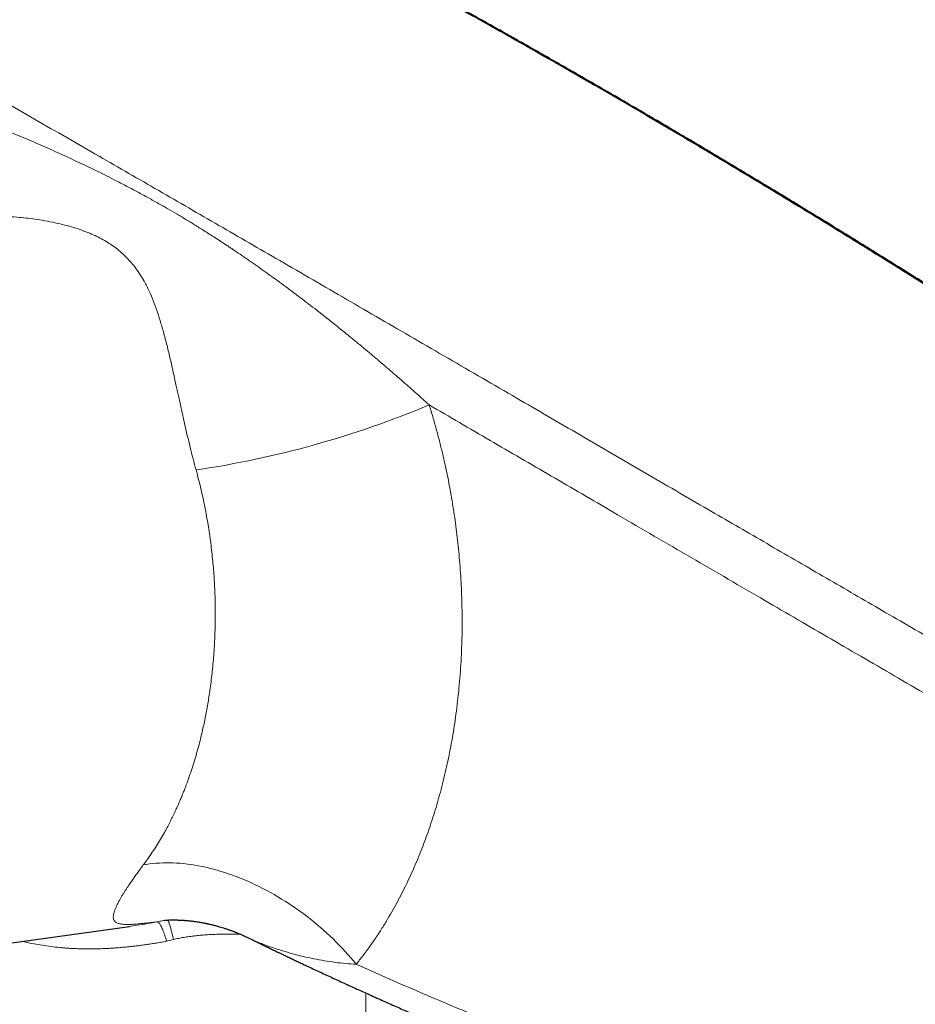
# Model space of a CAD drawing. Header units: millimetres. Extents: x 8 to 1110, y 12 to 672.
# Tile 45 of 61: x 928 to 991, y 247 to 316. Entities that reach past the tile are written whole.
import ezdxf

# ---------------------------------------------------------------- set-up
doc = ezdxf.new("R2010")
doc.units = ezdxf.units.MM

msp = doc.modelspace()

# ---------------------------------------------------------------- linework, layer by layer
at = {"color": 7, "linetype": 'Continuous', "lineweight": 30}
msp.add_line((913.443, 249.6), (935.91, 252.748), dxfattribs=at)
at = {"color": 8, "linetype": 'Continuous', "lineweight": 0}
for p, q in [((938.491, 251.715), (938.963, 251.838)), ((952.376, 232.038), (952.376, 248.107))]:
    msp.add_line(p, q, dxfattribs=at)
at = {"color": 8, "linetype": 'Continuous', "lineweight": 0, "flags": 128}
msp.add_lwpolyline([(936.859, 257.031), (937.077, 257.07), (937.299, 257.103), (937.525, 257.13), (937.754, 257.152), (937.985, 257.168), (938.22, 257.178), (938.458, 257.183), (938.699, 257.183), (938.942, 257.176), (939.188, 257.164), (939.436, 257.147), (939.686, 257.124), (939.939, 257.095), (940.193, 257.061), (940.449, 257.021), (940.707, 256.975), (940.966, 256.924), (941.227, 256.868), (941.489, 256.806), (941.752, 256.739), (942.016, 256.666), (942.281, 256.588), (942.547, 256.505), (942.813, 256.417), (943.079, 256.323), (943.346, 256.224), (943.613, 256.12), (943.879, 256.011), (944.146, 255.897), (944.412, 255.779), (944.677, 255.655), (944.942, 255.526), (945.207, 255.393), (945.47, 255.255), (945.732, 255.113), (945.993, 254.966), (946.252, 254.815), (946.51, 254.659), (946.767, 254.499), (947.021, 254.335), (947.274, 254.167), (947.524, 253.996), (947.773, 253.82), (948.019, 253.64), (948.262, 253.457), (948.503, 253.27), (948.741, 253.08), (948.976, 252.886), (949.208, 252.689), (949.437, 252.489), (949.663, 252.286), (949.885, 252.08), (950.104, 251.871), (950.32, 251.659), (950.531, 251.445), (950.739, 251.228), (950.942, 251.009), (951.142, 250.788), (951.337, 250.565), (951.528, 250.34), (951.715, 250.112)], dxfattribs=at)
at = {"color": 8, "linetype": 'Continuous', "lineweight": 0}
msp.add_arc((930.596, 351.693), 67.85, 278.43015, 292.72431, dxfattribs=at)
at = {"color": 7, "linetype": 'Continuous', "lineweight": 30}
for points, knots in [([(1026.621, 273.919), (1025.491, 274.718), (1023.233, 276.316), (1019.84, 278.683), (1016.442, 281.029), (1013.039, 283.35), (1009.632, 285.648), (1006.286, 287.878), (1003, 290.043), (999.776, 292.144), (996.549, 294.224), (993.318, 296.282), (990.084, 298.318), (986.846, 300.334), (983.605, 302.327), (980.361, 304.299), (977.114, 306.25), (973.884, 308.167), (970.67, 310.052), (967.473, 311.904), (964.274, 313.735), (961.052, 315.555), (957.809, 317.366), (954.545, 319.164), (951.278, 320.941), (948.009, 322.696), (944.757, 324.418), (941.523, 326.108), (938.307, 327.766), (935.09, 329.402), (931.848, 331.028), (928.584, 332.643), (925.296, 334.246), (922.007, 335.826), (918.716, 337.383), (915.425, 338.918), (912.133, 340.43), (909.937, 341.42), (908.839, 341.914)], [0, 0, 0, 0, 0.0292677, 0.0585355, 0.0878036, 0.1170719, 0.1463404, 0.1756091, 0.2032055, 0.230802, 0.2583986, 0.2859954, 0.3135923, 0.3411894, 0.3687865, 0.3963837, 0.423981, 0.4515783, 0.4786829, 0.5057876, 0.5328922, 0.5599969, 0.5875944, 0.6151918, 0.6427893, 0.6703867, 0.697984, 0.7250885, 0.7521929, 0.7792972, 0.8064015, 0.8340588, 0.8617159, 0.889373, 0.9170299, 0.9446868, 0.9723434, 1, 1, 1, 1]), ([(1026.807, 273.896), (1026.642, 274.014), (1026.316, 274.245), (1025.836, 274.584), (1025.373, 274.912), (1024.927, 275.227), (1024.497, 275.529), (1024.092, 275.814), (1023.711, 276.082), (1023.353, 276.334), (1023.01, 276.575), (1022.681, 276.804), (1022.29, 277.078), (1021.83, 277.399), (1021.3, 277.769), (1020.773, 278.136), (1020.25, 278.5), (1019.595, 278.954), (1018.811, 279.496), (1017.902, 280.124), (1017.005, 280.74), (1016.122, 281.346), (1014.898, 282.183), (1013.328, 283.251), (1011.406, 284.55), (1009.483, 285.842), (1007.284, 287.309), (1004.808, 288.947), (1002.054, 290.753), (999.298, 292.542), (996.538, 294.316), (993.67, 296.143), (990.692, 298.02), (987.604, 299.945), (984.513, 301.85), (981.419, 303.736), (978.323, 305.602), (975.224, 307.449), (972.123, 309.275), (969.128, 311.019), (966.242, 312.681), (964.181, 313.854), (962.839, 314.614), (962.215, 314.967), (961.59, 315.318), (960.966, 315.669), (960.341, 316.019), (959.712, 316.371), (959.077, 316.725), (958.433, 317.084), (957.781, 317.446), (957.114, 317.815), (956.521, 318.142), (956.006, 318.426), (955.578, 318.661), (955.157, 318.892), (954.745, 319.118), (954.291, 319.367), (953.798, 319.636), (953.384, 319.862), (953.101, 320.015), (952.949, 320.098), (952.808, 320.175), (952.68, 320.244), (952.571, 320.304), (952.479, 320.354), (952.403, 320.395), (952.336, 320.431), (952.275, 320.464), (952.214, 320.497), (952.143, 320.536), (952.057, 320.582), (951.956, 320.637), (951.842, 320.699), (951.707, 320.772), (951.55, 320.857), (951.368, 320.955), (951.17, 321.062), (950.956, 321.178), (950.733, 321.298), (950.505, 321.421), (950.149, 321.612), (949.667, 321.872), (949.024, 322.216), (948.356, 322.573), (947.664, 322.942), (946.81, 323.396), (945.794, 323.934), (944.619, 324.553), (943.157, 325.32), (941.403, 326.233), (939.351, 327.293), (937.05, 328.472), (934.499, 329.765), (931.698, 331.167), (928.896, 332.553), (926.093, 333.923), (924.031, 334.918), (922.713, 335.55), (922.137, 335.825), (921.561, 336.099), (920.988, 336.371), (920.423, 336.639), (919.893, 336.89), (919.396, 337.124), (918.932, 337.342), (918.569, 337.513), (918.302, 337.638), (918.129, 337.719), (917.958, 337.799), (917.788, 337.879), (917.615, 337.959), (917.429, 338.046), (917.225, 338.142), (916.999, 338.247), (916.758, 338.359), (916.501, 338.479), (916.228, 338.606), (915.939, 338.74), (915.624, 338.886), (915.281, 339.044), (914.909, 339.216), (914.518, 339.397), (914.107, 339.585), (913.678, 339.782), (913.23, 339.988), (912.763, 340.201), (912.276, 340.423), (911.771, 340.653), (911.25, 340.89), (910.713, 341.133), (910.161, 341.382), (909.59, 341.64), (909.204, 341.813), (909.007, 341.901)], [0, 0, 0, 0, 0.004294, 0.008441, 0.012441, 0.016294, 0.020001, 0.023561, 0.026783, 0.029874, 0.032835, 0.035666, 0.038366, 0.042975, 0.047545, 0.052086, 0.056599, 0.061083, 0.069019, 0.076852, 0.084569, 0.092169, 0.099652, 0.116162, 0.132669, 0.149175, 0.165682, 0.189263, 0.212844, 0.236425, 0.260006, 0.283587, 0.309905, 0.336223, 0.362541, 0.38886, 0.415178, 0.441497, 0.467815, 0.494133, 0.517663, 0.541193, 0.546476, 0.551758, 0.55704, 0.562322, 0.567605, 0.572901, 0.578301, 0.583707, 0.589227, 0.594862, 0.60061, 0.604279, 0.607912, 0.611468, 0.614947, 0.618348, 0.622979, 0.627459, 0.628834, 0.630134, 0.631323, 0.632401, 0.633369, 0.63409, 0.634735, 0.635303, 0.635794, 0.636279, 0.636839, 0.637594, 0.638452, 0.639414, 0.640479, 0.641866, 0.643397, 0.645071, 0.646889, 0.648815, 0.650737, 0.652647, 0.657842, 0.662948, 0.668914, 0.674756, 0.680476, 0.69054, 0.700457, 0.710225, 0.727519, 0.744812, 0.762105, 0.785687, 0.809268, 0.83285, 0.856432, 0.880013, 0.884856, 0.889698, 0.89454, 0.89938, 0.904139, 0.908781, 0.912767, 0.916662, 0.920465, 0.921933, 0.923388, 0.924829, 0.926255, 0.927674, 0.929174, 0.930938, 0.932834, 0.934862, 0.937022, 0.939315, 0.941739, 0.944296, 0.947261, 0.950386, 0.953672, 0.957117, 0.960722, 0.964487, 0.968412, 0.972497, 0.976742, 0.981147, 0.985628, 0.990265, 0.995055, 1, 1, 1, 1]), ([(938.368, 253.18), (938.368, 253.18), (938.368, 253.18), (938.37, 253.18), (938.374, 253.181), (938.379, 253.181), (938.385, 253.181), (938.391, 253.182), (938.401, 253.183), (938.413, 253.183), (938.425, 253.184), (938.436, 253.185), (938.447, 253.186), (938.457, 253.186), (938.468, 253.187), (938.483, 253.188), (938.503, 253.189), (938.525, 253.19), (938.545, 253.191), (938.563, 253.192), (938.584, 253.193), (938.611, 253.194), (938.639, 253.195), (938.666, 253.196), (938.694, 253.197), (938.726, 253.198), (938.758, 253.198), (938.785, 253.199), (938.81, 253.199), (938.837, 253.2), (938.87, 253.2), (938.904, 253.2), (938.935, 253.2), (938.974, 253.2), (939.028, 253.2), (939.105, 253.199), (939.194, 253.197), (939.29, 253.194), (939.374, 253.191), (939.444, 253.188), (939.5, 253.185), (939.553, 253.182), (939.603, 253.179), (939.654, 253.176), (939.715, 253.172), (939.79, 253.166), (939.88, 253.158), (939.978, 253.149), (940.078, 253.139), (940.176, 253.128), (940.274, 253.117), (940.37, 253.105), (940.482, 253.089), (940.609, 253.071), (940.75, 253.049), (940.882, 253.026), (940.994, 253.006), (941.088, 252.988), (941.163, 252.973), (941.229, 252.96), (941.287, 252.948), (941.349, 252.935), (941.424, 252.918), (941.52, 252.897), (941.628, 252.871), (941.777, 252.835), (941.956, 252.788), (942.162, 252.731), (942.358, 252.672), (942.561, 252.608), (942.732, 252.551), (942.87, 252.503), (942.964, 252.469), (943.056, 252.435), (943.14, 252.404), (943.209, 252.377), (943.257, 252.359), (943.291, 252.345), (943.321, 252.333), (943.372, 252.313), (943.448, 252.282), (943.544, 252.242), (943.652, 252.196), (943.769, 252.145), (943.901, 252.086), (944.047, 252.018), (944.149, 251.969), (944.203, 251.943)], [0, 0, 0, 0, 0.002711, 0.014897, 0.025241, 0.030741, 0.036661, 0.043056, 0.050738, 0.059934, 0.068474, 0.07473, 0.079437, 0.084249, 0.089556, 0.095434, 0.103566, 0.112455, 0.119641, 0.124946, 0.131023, 0.138939, 0.148495, 0.155365, 0.161661, 0.170395, 0.178607, 0.184663, 0.189394, 0.195459, 0.203003, 0.210453, 0.217044, 0.222776, 0.233937, 0.248554, 0.265814, 0.282862, 0.29905, 0.308875, 0.318085, 0.326717, 0.33479, 0.342381, 0.351285, 0.363099, 0.377309, 0.392592, 0.407603, 0.422338, 0.436793, 0.450965, 0.464849, 0.486076, 0.506565, 0.525779, 0.54289, 0.555039, 0.565805, 0.575175, 0.58314, 0.590785, 0.601288, 0.615014, 0.631242, 0.647177, 0.678295, 0.707099, 0.734044, 0.761597, 0.793353, 0.806891, 0.820364, 0.833769, 0.846319, 0.856309, 0.863673, 0.866678, 0.870989, 0.876853, 0.888565, 0.903784, 0.918494, 0.935462, 0.954698, 0.976208, 1, 1, 1, 1]), ([(944.205, 251.942), (944.212, 251.938), (944.292, 251.899), (944.439, 251.828), (944.63, 251.735), (944.795, 251.654), (944.936, 251.586), (945.061, 251.525), (945.173, 251.471), (945.27, 251.424), (945.352, 251.384), (945.416, 251.353), (945.466, 251.329), (945.508, 251.309), (945.549, 251.289), (945.621, 251.254), (945.731, 251.201), (945.876, 251.132), (946.03, 251.057), (946.193, 250.979), (946.368, 250.896), (946.57, 250.799), (946.799, 250.69), (947.058, 250.567), (947.336, 250.435), (947.631, 250.295), (947.939, 250.15), (948.433, 249.917), (949.114, 249.599), (949.984, 249.196), (950.867, 248.79), (951.631, 248.443), (952.272, 248.153), (952.78, 247.925), (953.279, 247.702), (953.771, 247.483), (954.251, 247.27), (954.72, 247.063), (955.154, 246.873), (955.554, 246.698), (955.922, 246.538), (956.274, 246.386), (956.61, 246.24), (956.93, 246.102), (957.251, 245.965), (957.583, 245.822), (957.94, 245.67), (958.317, 245.51), (958.714, 245.342), (959.13, 245.167), (959.567, 244.983), (960.028, 244.791), (960.514, 244.589), (961.026, 244.377), (961.482, 244.189), (961.878, 244.027), (962.207, 243.893), (962.534, 243.759), (962.866, 243.625), (963.196, 243.492), (963.523, 243.36), (963.832, 243.236), (964.123, 243.119), (964.396, 243.01), (964.651, 242.908), (964.889, 242.814), (965.081, 242.738), (965.232, 242.678), (965.345, 242.633), (965.449, 242.592), (965.541, 242.556), (965.618, 242.526), (965.678, 242.502), (965.729, 242.482), (965.78, 242.462), (965.84, 242.439), (965.913, 242.41), (966.005, 242.374), (966.116, 242.33), (966.247, 242.279), (966.395, 242.221), (966.554, 242.159), (966.72, 242.094), (966.926, 242.014), (967.172, 241.919), (967.462, 241.806), (967.8, 241.676), (968.188, 241.527), (968.631, 241.357), (969.094, 241.181), (969.521, 241.019), (969.908, 240.873), (970.251, 240.743), (970.604, 240.611), (970.966, 240.476), (971.331, 240.34), (971.713, 240.198), (972.106, 240.053), (972.505, 239.907), (972.888, 239.766), (973.259, 239.631), (973.616, 239.501), (973.96, 239.376), (974.287, 239.258), (974.599, 239.146), (974.893, 239.04), (975.17, 238.941), (975.429, 238.849), (975.673, 238.762), (975.904, 238.68), (976.132, 238.599), (976.367, 238.516), (976.615, 238.428), (976.879, 238.336), (977.158, 238.238), (977.452, 238.135), (977.777, 238.022), (978.133, 237.898), (978.522, 237.764), (978.931, 237.623), (979.359, 237.476), (979.774, 237.334), (980.172, 237.199), (980.549, 237.071), (980.933, 236.941), (981.318, 236.812), (981.793, 236.653), (982.354, 236.466), (982.998, 236.253), (983.623, 236.048), (984.228, 235.85), (984.734, 235.686), (985.144, 235.553), (985.463, 235.451), (985.776, 235.35), (986.082, 235.253), (986.341, 235.17), (986.551, 235.103), (986.708, 235.053), (986.85, 235.008), (986.976, 234.968), (987.086, 234.933), (987.181, 234.903), (987.26, 234.878), (987.319, 234.86), (987.361, 234.847), (987.395, 234.836), (987.435, 234.823), (987.486, 234.807), (987.549, 234.787), (987.624, 234.764), (987.714, 234.735), (987.821, 234.702), (987.946, 234.663), (988.089, 234.618), (988.25, 234.568), (988.437, 234.509), (988.652, 234.442), (988.897, 234.366), (989.164, 234.284), (989.454, 234.194), (989.767, 234.098), (990.096, 233.997), (990.439, 233.892), (990.797, 233.783), (991.175, 233.668), (991.574, 233.547), (991.847, 233.465), (991.986, 233.423)], [0, 0, 0, 0, 0.000483, 0.005343, 0.009747, 0.013227, 0.016357, 0.019137, 0.021569, 0.023794, 0.025615, 0.027032, 0.028047, 0.028899, 0.029808, 0.030773, 0.033722, 0.037088, 0.0404, 0.043994, 0.04787, 0.052028, 0.057347, 0.063066, 0.069185, 0.075704, 0.082577, 0.08953, 0.108329, 0.127385, 0.146695, 0.166262, 0.177331, 0.188471, 0.199363, 0.209855, 0.220417, 0.230539, 0.240221, 0.248494, 0.256418, 0.263991, 0.271214, 0.278086, 0.284614, 0.291841, 0.299485, 0.307547, 0.316027, 0.324924, 0.334239, 0.343972, 0.354399, 0.365265, 0.376572, 0.383441, 0.390463, 0.397481, 0.404209, 0.411495, 0.418397, 0.424917, 0.431055, 0.436809, 0.44218, 0.447169, 0.451776, 0.4543, 0.456692, 0.458931, 0.460869, 0.462478, 0.46376, 0.464677, 0.465674, 0.466941, 0.468478, 0.470286, 0.472692, 0.475454, 0.478571, 0.481961, 0.485451, 0.489036, 0.494862, 0.500924, 0.507222, 0.516024, 0.525248, 0.534895, 0.544964, 0.551911, 0.559046, 0.566368, 0.573878, 0.581548, 0.589069, 0.597636, 0.605881, 0.613806, 0.621409, 0.628821, 0.635899, 0.642644, 0.649056, 0.655136, 0.660782, 0.666107, 0.67111, 0.675792, 0.680334, 0.685118, 0.690209, 0.695607, 0.701313, 0.707327, 0.713648, 0.721188, 0.729123, 0.737454, 0.746181, 0.755304, 0.762749, 0.770439, 0.778325, 0.786129, 0.793808, 0.807212, 0.820217, 0.832824, 0.845034, 0.856846, 0.86338, 0.869785, 0.876062, 0.882211, 0.888212, 0.89168, 0.894834, 0.897673, 0.900199, 0.90241, 0.904307, 0.905889, 0.907158, 0.907829, 0.908422, 0.909214, 0.910238, 0.911493, 0.912979, 0.914759, 0.916898, 0.919396, 0.922253, 0.92547, 0.929046, 0.933478, 0.93836, 0.943694, 0.949478, 0.955713, 0.962399, 0.969117, 0.976236, 0.983756, 0.991677, 1, 1, 1, 1])]:
    msp.add_open_spline(points, degree=3, knots=knots, dxfattribs=at)
at = {"color": 8, "linetype": 'Continuous', "lineweight": 0}
for points, knots in [([(885.55, 334.136), (886.199, 333.762), (887.496, 333.013), (889.461, 331.881), (891.437, 330.744), (893.425, 329.601), (895.281, 328.535), (897.004, 327.546), (898.595, 326.633), (900.198, 325.713), (901.812, 324.787), (903.583, 323.772), (905.514, 322.665), (907.608, 321.466), (909.714, 320.259), (911.833, 319.045), (913.965, 317.824), (916.111, 316.594), (918.271, 315.356), (920.445, 314.11), (922.633, 312.855), (924.835, 311.592), (927.05, 310.32), (929.278, 309.039), (931.519, 307.751), (933.71, 306.489), (935.851, 305.256), (937.938, 304.053), (940.034, 302.843), (942.139, 301.627), (944.253, 300.405), (946.441, 299.139), (948.704, 297.828), (951.043, 296.472), (953.394, 295.109), (955.755, 293.739), (958.128, 292.361), (960.512, 290.976), (962.841, 289.624), (965.112, 288.304), (967.326, 287.017), (969.547, 285.727), (971.776, 284.431), (974.012, 283.132), (976.151, 281.889), (978.191, 280.704), (980.13, 279.578), (982.076, 278.448), (984.026, 277.316), (985.979, 276.183), (987.937, 275.048), (989.968, 273.87), (992.075, 272.65), (994.259, 271.385), (996.454, 270.115), (998.66, 268.84), (1000.137, 267.986), (1000.877, 267.559)], [0, 0, 0, 0, 0.019795, 0.039553, 0.059272, 0.07895, 0.098585, 0.113981, 0.129387, 0.144876, 0.160356, 0.175827, 0.195547, 0.215251, 0.234938, 0.254608, 0.274273, 0.293945, 0.313625, 0.333311, 0.353004, 0.372704, 0.392411, 0.412124, 0.431843, 0.451568, 0.469655, 0.487745, 0.505828, 0.523889, 0.541954, 0.560021, 0.579732, 0.599445, 0.619159, 0.638875, 0.658593, 0.678311, 0.698031, 0.716108, 0.734187, 0.752261, 0.770303, 0.788351, 0.806404, 0.821882, 0.837363, 0.852846, 0.868331, 0.883765, 0.89918, 0.914623, 0.93164, 0.948687, 0.965764, 0.982869, 1, 1, 1, 1]), ([(918.116, 311.444), (918.26, 311.404), (918.553, 311.322), (919.003, 311.191), (919.471, 311.052), (919.956, 310.904), (920.459, 310.747), (920.978, 310.58), (921.489, 310.412), (921.99, 310.243), (922.349, 310.119), (922.587, 310.036), (922.699, 309.997), (922.812, 309.958), (922.925, 309.918), (923.039, 309.877), (923.15, 309.838), (923.423, 309.74), (923.862, 309.581), (924.476, 309.354), (925.101, 309.118), (925.738, 308.873), (926.383, 308.619), (927.036, 308.357), (927.697, 308.086), (928.367, 307.806), (929.041, 307.52), (929.712, 307.229), (930.371, 306.938), (931.016, 306.647), (931.649, 306.357), (932.268, 306.068), (932.874, 305.78), (933.491, 305.481), (934.126, 305.168), (934.831, 304.813), (935.578, 304.428), (936.36, 304.016), (937.119, 303.605), (937.855, 303.196), (938.552, 302.799), (939.22, 302.409), (939.868, 302.021), (940.525, 301.62), (941.189, 301.205), (941.773, 300.832), (942.276, 300.505), (942.592, 300.298), (942.806, 300.156), (942.917, 300.082), (943.028, 300.008), (943.139, 299.933), (943.248, 299.86), (943.495, 299.693), (943.882, 299.43), (944.416, 299.062), (944.959, 298.681), (945.514, 298.286), (946.077, 297.88), (946.648, 297.462), (947.228, 297.031), (947.81, 296.593), (948.388, 296.153), (949.049, 295.643), (949.791, 295.062), (950.611, 294.408), (951.197, 293.933), (951.553, 293.642), (951.684, 293.534), (951.814, 293.427), (951.945, 293.319), (952.075, 293.212), (952.206, 293.103), (952.345, 292.987), (952.6, 292.775), (952.967, 292.467), (953.458, 292.051), (953.96, 291.622), (954.471, 291.18), (954.968, 290.747), (955.448, 290.324), (955.914, 289.91), (956.365, 289.507), (956.661, 289.24), (956.806, 289.109)], [0, 0, 0, 0, 0.010882, 0.022135, 0.033759, 0.045754, 0.058119, 0.070854, 0.08396, 0.095561, 0.107436, 0.11014, 0.112858, 0.115589, 0.118335, 0.121094, 0.123867, 0.126371, 0.140921, 0.155649, 0.170775, 0.186084, 0.201576, 0.217252, 0.233111, 0.249153, 0.265547, 0.28168, 0.297531, 0.313101, 0.328389, 0.343396, 0.358124, 0.372571, 0.388586, 0.404707, 0.424597, 0.444068, 0.463123, 0.481765, 0.499994, 0.516512, 0.533368, 0.550564, 0.568102, 0.585983, 0.597169, 0.608487, 0.611472, 0.614467, 0.617471, 0.620484, 0.623506, 0.626329, 0.640544, 0.65503, 0.670007, 0.685264, 0.700804, 0.716625, 0.732729, 0.749116, 0.765199, 0.781078, 0.804451, 0.827416, 0.849974, 0.853657, 0.857328, 0.860989, 0.864638, 0.868277, 0.871904, 0.875628, 0.87996, 0.893352, 0.90641, 0.921132, 0.935403, 0.949224, 0.962594, 0.975514, 0.987982, 1, 1, 1, 1]), ([(919.44, 301.644), (919.495, 301.657), (919.872, 301.746), (920.609, 301.88), (921.667, 302.045), (922.794, 302.174), (924.031, 302.268), (925.352, 302.313), (926.769, 302.293), (928.14, 302.205), (929.538, 302.04), (930.868, 301.796), (932.145, 301.452), (933.245, 301.046), (934.189, 300.579), (935.002, 300.033), (935.728, 299.386), (936.383, 298.616), (936.887, 297.822), (937.28, 297.045), (937.59, 296.323), (937.85, 295.575), (938.098, 294.796), (938.34, 293.944), (938.573, 293.036), (938.798, 292.093), (938.999, 291.197), (939.181, 290.355), (939.36, 289.524), (939.543, 288.689), (939.734, 287.835), (939.928, 286.996), (940.126, 286.173), (940.328, 285.369), (940.473, 284.837), (940.544, 284.575)], [0, 0, 0, 0, 0.004741, 0.032709, 0.062157, 0.093106, 0.125572, 0.162906, 0.200152, 0.240417, 0.274339, 0.314944, 0.352159, 0.386281, 0.417695, 0.449126, 0.483231, 0.520411, 0.560962, 0.590523, 0.620165, 0.649928, 0.679694, 0.709404, 0.744187, 0.776336, 0.805866, 0.832793, 0.85714, 0.883355, 0.908544, 0.932752, 0.956026, 0.978422, 1, 1, 1, 1]), ([(956.807, 289.109), (956.892, 288.832), (957.062, 288.278), (957.3, 287.441), (957.523, 286.602), (957.731, 285.759), (957.925, 284.914), (958.103, 284.065), (958.263, 283.238), (958.404, 282.431), (958.529, 281.645), (958.642, 280.858), (958.743, 280.067), (958.831, 279.274), (958.91, 278.453), (958.978, 277.606), (959.033, 276.735), (959.072, 275.865), (959.097, 274.998), (959.107, 274.133), (959.101, 273.27), (959.081, 272.379), (959.042, 271.464), (958.985, 270.526), (958.91, 269.595), (958.817, 268.67), (958.71, 267.78), (958.59, 266.924), (958.459, 266.102), (958.314, 265.287), (958.153, 264.48), (957.978, 263.68), (957.789, 262.888), (957.592, 262.127), (957.387, 261.398), (957.178, 260.699), (956.957, 260.009), (956.725, 259.328), (956.482, 258.657), (956.219, 257.974), (955.937, 257.282), (955.633, 256.582), (955.318, 255.897), (954.99, 255.226), (954.651, 254.569), (954.298, 253.924), (953.92, 253.272), (953.516, 252.615), (953.086, 251.957), (952.643, 251.321), (952.187, 250.703), (951.872, 250.309), (951.715, 250.112)], [0, 0, 0, 0, 0.020218, 0.040349, 0.060404, 0.080397, 0.100339, 0.120243, 0.140122, 0.158333, 0.176543, 0.19476, 0.212996, 0.231259, 0.24956, 0.269644, 0.289676, 0.309669, 0.329635, 0.349589, 0.369541, 0.389558, 0.41155, 0.433496, 0.455414, 0.47732, 0.499231, 0.519183, 0.539124, 0.559068, 0.579025, 0.59901, 0.619034, 0.639052, 0.657371, 0.675679, 0.693984, 0.712294, 0.730621, 0.748971, 0.769066, 0.789123, 0.809155, 0.829173, 0.849189, 0.869214, 0.889387, 0.911575, 0.933714, 0.95582, 0.97791, 1, 1, 1, 1]), ([(956.806, 289.109), (957.511, 288.699), (958.921, 287.879), (961.047, 286.641), (963.181, 285.399), (965.324, 284.152), (967.474, 282.9), (969.762, 281.568), (972.188, 280.155), (974.754, 278.66), (977.331, 277.16), (979.827, 275.707), (982.24, 274.302), (984.568, 272.948), (986.905, 271.589), (989.251, 270.225), (991.605, 268.858), (993.967, 267.486), (996.336, 266.111), (997.923, 265.191), (998.716, 264.731)], [0, 0, 0, 0, 0.052271, 0.104545, 0.15682, 0.209097, 0.261375, 0.313652, 0.375265, 0.436877, 0.498487, 0.560094, 0.615097, 0.670097, 0.725093, 0.780085, 0.835072, 0.890054, 0.94503, 1, 1, 1, 1]), ([(940.544, 284.575), (940.603, 284.355), (940.721, 283.919), (940.882, 283.265), (941.028, 282.62), (941.16, 281.984), (941.279, 281.358), (941.385, 280.742), (941.482, 280.119), (941.569, 279.487), (941.646, 278.85), (941.71, 278.228), (941.764, 277.622), (941.795, 277.184), (941.812, 276.911), (941.819, 276.796), (941.826, 276.682), (941.832, 276.568), (941.838, 276.454), (941.843, 276.34), (941.856, 276.058), (941.871, 275.631), (941.883, 275.061), (941.886, 274.485), (941.881, 273.882), (941.865, 273.254), (941.839, 272.621), (941.801, 271.984), (941.753, 271.343), (941.694, 270.714), (941.626, 270.096), (941.554, 269.525), (941.478, 268.995), (941.401, 268.502), (941.317, 268.01), (941.226, 267.519), (941.128, 267.03), (941.022, 266.543), (940.909, 266.057), (940.778, 265.533), (940.627, 264.97), (940.454, 264.372), (940.268, 263.779), (940.07, 263.192), (939.891, 262.697), (939.736, 262.292), (939.609, 261.972), (939.477, 261.654), (939.342, 261.338), (939.202, 261.025), (939.05, 260.695), (938.884, 260.35), (938.704, 259.991), (938.52, 259.641), (938.308, 259.253), (938.064, 258.829), (937.781, 258.365), (937.486, 257.91), (937.179, 257.463), (936.966, 257.176), (936.859, 257.031)], [0, 0, 0, 0, 0.022565, 0.044685, 0.066362, 0.087596, 0.108386, 0.128733, 0.148637, 0.17002, 0.190867, 0.211179, 0.230955, 0.250196, 0.253935, 0.257667, 0.261392, 0.26511, 0.268822, 0.272526, 0.276224, 0.296437, 0.31431, 0.332017, 0.352882, 0.373514, 0.393911, 0.415508, 0.436837, 0.4579, 0.478697, 0.499227, 0.516099, 0.533063, 0.550118, 0.567265, 0.584504, 0.601836, 0.61926, 0.636777, 0.658931, 0.681232, 0.703682, 0.72628, 0.749028, 0.761827, 0.774695, 0.787631, 0.800635, 0.813708, 0.826849, 0.842425, 0.858097, 0.873864, 0.888932, 0.910641, 0.932602, 0.954816, 0.977281, 1, 1, 1, 1]), ([(937.84, 253.073), (937.747, 253.061), (937.56, 253.037), (937.298, 253.005), (937.047, 252.976), (936.808, 252.95), (936.585, 252.929), (936.392, 252.912), (936.225, 252.9), (936.081, 252.892), (935.944, 252.886), (935.815, 252.884), (935.693, 252.884), (935.56, 252.887), (935.422, 252.897), (935.284, 252.915), (935.163, 252.942), (935.058, 252.977), (934.971, 253.02), (934.9, 253.072), (934.845, 253.133), (934.805, 253.204), (934.78, 253.281), (934.769, 253.362), (934.768, 253.447), (934.777, 253.539), (934.797, 253.64), (934.826, 253.749), (934.861, 253.855), (934.899, 253.954), (934.937, 254.045), (934.979, 254.138), (935.025, 254.236), (935.076, 254.338), (935.131, 254.444), (935.201, 254.574), (935.291, 254.732), (935.403, 254.922), (935.501, 255.081), (935.578, 255.203), (935.63, 255.285), (935.684, 255.368), (935.739, 255.452), (935.795, 255.538), (935.891, 255.681), (936.029, 255.885), (936.219, 256.157), (936.42, 256.439), (936.632, 256.728), (936.783, 256.931), (936.859, 257.031)], [0, 0, 0, 0, 0.023027, 0.04617, 0.069464, 0.092938, 0.116625, 0.139868, 0.157948, 0.176128, 0.194421, 0.212837, 0.231389, 0.250087, 0.277749, 0.305588, 0.333637, 0.361929, 0.390002, 0.417256, 0.444578, 0.471994, 0.49953, 0.523005, 0.546347, 0.569573, 0.592697, 0.615737, 0.639264, 0.6552, 0.67103, 0.686759, 0.702394, 0.717942, 0.733408, 0.7488, 0.772868, 0.796598, 0.82002, 0.829143, 0.838226, 0.847269, 0.856275, 0.865246, 0.874184, 0.900121, 0.925614, 0.950719, 0.975494, 1, 1, 1, 1]), ([(935.863, 252.743), (936.053, 252.77), (936.476, 252.83), (937.136, 252.94), (937.605, 253.029), (937.84, 253.073)], [0, 0, 0, 0, 0.289109, 0.644065, 1, 1, 1, 1]), ([(938.505, 253.189), (938.399, 253.173), (938.175, 253.138), (937.955, 253.095), (937.84, 253.073)], [0, 0, 0, 0, 0.476517, 1, 1, 1, 1]), ([(938.491, 251.715), (938.469, 251.788), (938.423, 251.937), (938.355, 252.141), (938.287, 252.331), (938.219, 252.504), (938.153, 252.657), (938.09, 252.785), (938.032, 252.888), (937.978, 252.968), (937.927, 253.026), (937.881, 253.063), (937.853, 253.07), (937.84, 253.073)], [0, 0, 0, 0, 0.0908744, 0.183237, 0.2767799, 0.3711698, 0.4660543, 0.5610698, 0.6504497, 0.7393169, 0.8273788, 0.9143585, 1, 1, 1, 1]), ([(938.963, 251.838), (938.949, 251.904), (938.92, 252.038), (938.877, 252.225), (938.835, 252.4), (938.793, 252.562), (938.753, 252.708), (938.714, 252.837), (938.677, 252.947), (938.642, 253.037), (938.61, 253.107), (938.58, 253.157), (938.554, 253.187), (938.538, 253.191), (938.531, 253.193)], [0, 0, 0, 0, 0.080961, 0.163187, 0.246454, 0.330518, 0.415123, 0.5, 0.584878, 0.669482, 0.753547, 0.836813, 0.919039, 1, 1, 1, 1]), ([(943.631, 252.205), (943.629, 252.205), (943.5, 252.209), (943.353, 252.21), (943.192, 252.212), (943.142, 252.212), (943.093, 252.213), (943.044, 252.213), (942.996, 252.213), (942.818, 252.214), (942.512, 252.212), (942.081, 252.203), (941.658, 252.187), (941.244, 252.163), (940.839, 252.131), (940.444, 252.091), (940.059, 252.042), (939.684, 251.984), (939.319, 251.918), (939.081, 251.864), (938.963, 251.838)], [0, 0, 0, 0, 0.001639, 0.085972, 0.096786, 0.107546, 0.118254, 0.128909, 0.139512, 0.150062, 0.245259, 0.337833, 0.427899, 0.515583, 0.601018, 0.684353, 0.765743, 0.845359, 0.923381, 1, 1, 1, 1]), ([(928.469, 251.705), (928.536, 251.688), (928.79, 251.624), (929.241, 251.531), (929.823, 251.426), (930.42, 251.34), (930.872, 251.289), (931.172, 251.262), (931.315, 251.25), (931.46, 251.238), (931.607, 251.228), (931.755, 251.219), (931.975, 251.206), (932.269, 251.193), (932.664, 251.182), (933.096, 251.178), (933.565, 251.182), (933.923, 251.193), (934.163, 251.203), (934.282, 251.208), (934.401, 251.214), (934.522, 251.221), (934.629, 251.227), (934.714, 251.232), (934.795, 251.238), (934.889, 251.244), (935.01, 251.253), (935.16, 251.265), (935.343, 251.281), (935.563, 251.301), (935.804, 251.325), (936.067, 251.354), (936.35, 251.387), (936.654, 251.425), (936.979, 251.469), (937.326, 251.519), (937.695, 251.576), (938.086, 251.641), (938.354, 251.69), (938.491, 251.715)], [0, 0, 0, 0, 0.02239, 0.083526, 0.145219, 0.207479, 0.270315, 0.284766, 0.299358, 0.314091, 0.328966, 0.343981, 0.359138, 0.395424, 0.432496, 0.477657, 0.523935, 0.571333, 0.582876, 0.594483, 0.606155, 0.617892, 0.629693, 0.63749, 0.642738, 0.653271, 0.664985, 0.677879, 0.696997, 0.718234, 0.741588, 0.767059, 0.794187, 0.823364, 0.854591, 0.887869, 0.923196, 0.960573, 1, 1, 1, 1]), ([(951.715, 250.112), (951.472, 250.127), (950.975, 250.156), (950.24, 250.239), (949.495, 250.349), (948.749, 250.489), (948.006, 250.654), (947.274, 250.841), (946.626, 251.028), (946.062, 251.208), (945.58, 251.374), (945.125, 251.544), (944.752, 251.694), (944.46, 251.822), (944.295, 251.897), (944.216, 251.937), (944.205, 251.942)], [0, 0, 0, 0, 0.085505, 0.174739, 0.266772, 0.360829, 0.456857, 0.553664, 0.649855, 0.71949, 0.787874, 0.854694, 0.919203, 0.957806, 0.99448, 1, 1, 1, 1]), ([(951.715, 250.112), (952.406, 249.803), (953.792, 249.184), (955.891, 248.271), (958.01, 247.367), (960.151, 246.474), (962.12, 245.67), (963.912, 244.953), (965.524, 244.318), (967.321, 243.622), (968.679, 243.106), (969.592, 242.763), (969.876, 242.657), (970.162, 242.55), (970.447, 242.444), (970.733, 242.338), (971.644, 242.001), (973.188, 241.438), (975.377, 240.656), (977.591, 239.883), (979.83, 239.12), (982.08, 238.37), (984.341, 237.633), (986.614, 236.911), (988.91, 236.197), (990.455, 235.731), (991.229, 235.497)], [0, 0, 0, 0, 0.0550111, 0.1102636, 0.1657608, 0.2215064, 0.2775039, 0.3187309, 0.3600967, 0.4016029, 0.4566082, 0.4638297, 0.4710556, 0.4782858, 0.4855203, 0.4927591, 0.5000022, 0.5546193, 0.6095769, 0.6648786, 0.7205279, 0.7765282, 0.831874, 0.8875654, 0.9436062, 1, 1, 1, 1])]:
    msp.add_open_spline(points, degree=3, knots=knots, dxfattribs=at)

doc.saveas('drawing.dxf')
